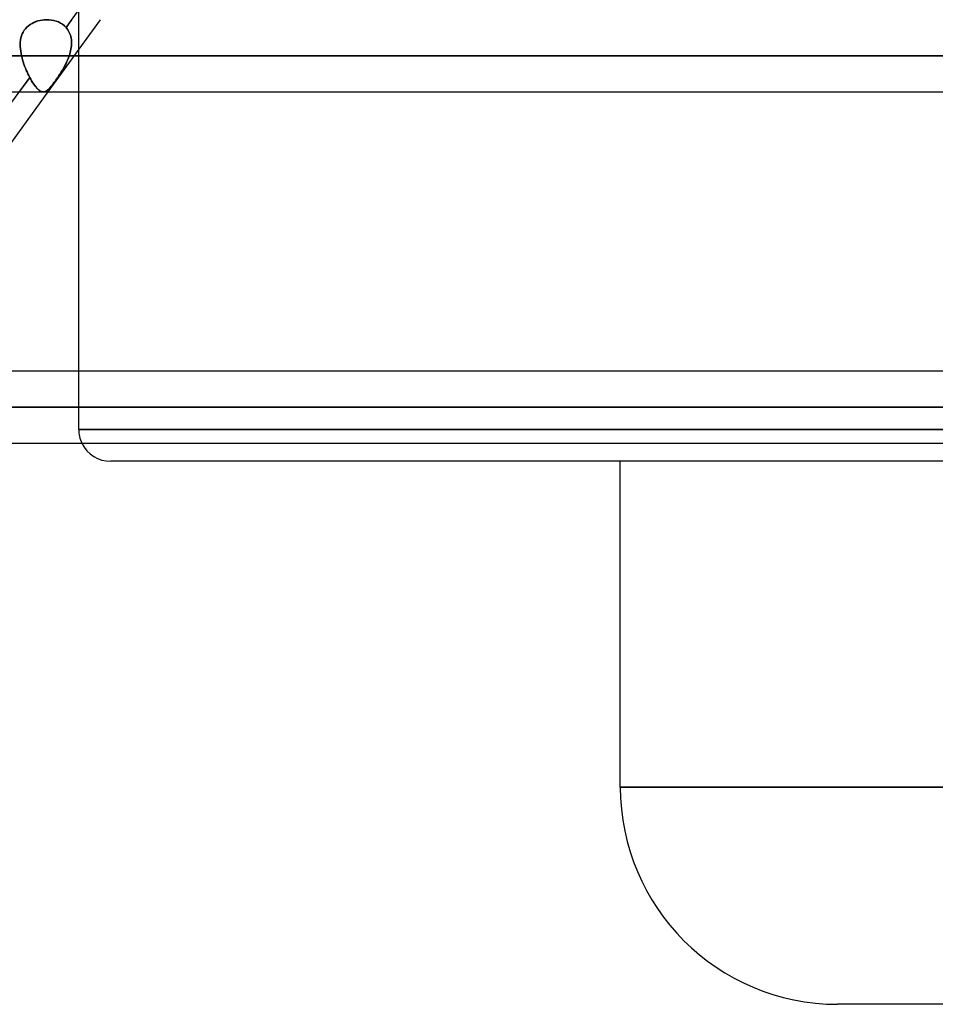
# Model space of a CAD drawing. Header units: millimetres. Extents: x -288 to 288, y -123 to 100.
# Tile 31 of 76: x -73 to -44, y -72 to -41. Entities that reach past the tile are written whole.
import ezdxf

# ---------------------------------------------------------------- set-up
doc = ezdxf.new("R2010")
doc.units = ezdxf.units.MM
doc.layers.add('MAIN-1', color=7, linetype='Continuous')
doc.layers.add('MAIN-2', color=7, linetype='Continuous')

msp = doc.modelspace()

# ---------------------------------------------------------------- linework, layer by layer
at = {"layer": 'MAIN-1'}
for p, q in [((-163.851, -42.305), (163.851, -42.305)), ((-163.059, -43.435), (163.059, -43.435)), ((-72.157, -43.435), (-78.505, -52.175)), ((-71.19, -52.175), (-71.19, -43.435)), ((155.118, -52.175), (-155.118, -52.175)), ((-155.857, -53.305), (155.857, -53.305)), ((-155.254, -54.435), (155.254, -54.435)), ((0, -55), (-70.19, -55)), ((-54.24, -65.2), (-54.24, -55)), ((0, -65.2), (-54.24, -65.2)), ((0, -72), (-47.44, -72))]:
    msp.add_line(p, q, dxfattribs=at)
for centre, radius, start, end in [((-70.19, -54), 1, 205.7854, 269.9999), ((-47.44, -65.2), 6.8, 180, 270)]:
    msp.add_arc(centre, radius, start, end, dxfattribs=at)
at = {"layer": 'MAIN-2'}
for p, q in [((-71.588, -41.417), (-64.724, -31.968)), ((-71.19, -43.435), (-71.19, -36.336)), ((-72.652, -41.292), (-72.709, -41.327)), ((-72.709, -41.327), (-72.652, -41.293)), ((-72.593, -41.262), (-72.652, -41.292)), ((-72.652, -41.293), (-72.593, -41.262)), ((-72.531, -41.236), (-72.593, -41.262)), ((-72.593, -41.262), (-72.531, -41.237)), ((-72.467, -41.215), (-72.531, -41.236)), ((-72.531, -41.237), (-72.468, -41.215)), ((-72.468, -41.215), (-72.403, -41.199)), ((-72.402, -41.199), (-72.467, -41.215)), ((-72.403, -41.199), (-72.337, -41.186)), ((-72.336, -41.186), (-72.402, -41.199)), ((-72.337, -41.186), (-72.27, -41.179)), ((-72.27, -41.179), (-72.336, -41.186)), ((-72.203, -41.175), (-72.27, -41.179)), ((-72.27, -41.179), (-72.203, -41.175)), ((-72.125, -41.177), (-72.203, -41.175)), ((-72.203, -41.175), (-72.125, -41.177)), ((-70.515, -41.175), (-72.157, -43.435)), ((-72.047, -41.185), (-72.125, -41.177)), ((-72.125, -41.177), (-72.047, -41.185)), ((-71.972, -41.199), (-72.047, -41.185)), ((-72.047, -41.185), (-71.972, -41.199)), ((-71.898, -41.22), (-71.972, -41.199)), ((-71.972, -41.199), (-71.898, -41.22)), ((-71.827, -41.247), (-71.898, -41.22)), ((-71.898, -41.22), (-71.827, -41.247)), ((-71.76, -41.28), (-71.827, -41.247)), ((-71.827, -41.247), (-71.761, -41.28)), ((-71.761, -41.28), (-71.698, -41.32)), ((-71.698, -41.32), (-71.76, -41.28)), ((-71.412, -41.175), (-71.588, -41.417)), ((-72.928, -41.563), (-72.957, -41.621)), ((-72.957, -41.622), (-72.928, -41.564)), ((-72.894, -41.508), (-72.928, -41.563)), ((-72.928, -41.564), (-72.894, -41.508)), ((-72.854, -41.456), (-72.894, -41.508)), ((-72.894, -41.508), (-72.855, -41.457)), ((-72.855, -41.457), (-72.81, -41.41)), ((-72.81, -41.409), (-72.854, -41.456)), ((-72.761, -41.366), (-72.81, -41.409)), ((-72.81, -41.41), (-72.762, -41.366)), ((-72.762, -41.366), (-72.709, -41.327)), ((-72.709, -41.327), (-72.761, -41.366)), ((-71.64, -41.366), (-71.698, -41.32)), ((-71.698, -41.32), (-71.64, -41.366)), ((-71.588, -41.417), (-71.64, -41.366)), ((-71.64, -41.366), (-71.588, -41.417)), ((-71.588, -41.417), (-71.558, -41.453)), ((-71.558, -41.453), (-71.588, -41.417)), ((-71.558, -41.453), (-71.531, -41.49)), ((-71.531, -41.49), (-71.558, -41.453)), ((-71.531, -41.49), (-71.507, -41.53)), ((-71.507, -41.53), (-71.531, -41.49)), ((-71.507, -41.53), (-71.485, -41.571)), ((-71.485, -41.571), (-71.507, -41.53)), ((-71.485, -41.571), (-71.467, -41.614)), ((-71.466, -41.614), (-71.485, -41.571)), ((-73.019, -41.879), (-73.022, -41.948)), ((-73.022, -41.948), (-73.019, -41.879)), ((-73.011, -41.811), (-73.019, -41.879)), ((-73.019, -41.879), (-73.011, -41.811)), ((-72.998, -41.746), (-73.011, -41.811)), ((-73.011, -41.811), (-72.998, -41.746)), ((-72.98, -41.682), (-72.998, -41.746)), ((-72.998, -41.746), (-72.98, -41.683)), ((-72.957, -41.621), (-72.98, -41.682)), ((-72.98, -41.683), (-72.957, -41.622)), ((-71.467, -41.614), (-71.451, -41.659)), ((-71.451, -41.659), (-71.466, -41.614)), ((-71.451, -41.659), (-71.438, -41.704)), ((-71.438, -41.705), (-71.451, -41.659)), ((-71.438, -41.704), (-71.428, -41.751)), ((-71.428, -41.751), (-71.438, -41.705)), ((-71.428, -41.751), (-71.421, -41.799)), ((-71.421, -41.799), (-71.428, -41.751)), ((-71.421, -41.799), (-71.417, -41.848)), ((-71.417, -41.848), (-71.421, -41.799)), ((-71.417, -41.848), (-71.415, -41.897)), ((-71.415, -41.897), (-71.417, -41.848)), ((-71.415, -41.897), (-71.416, -41.947)), ((-71.416, -41.947), (-71.415, -41.897)), ((-73.022, -41.948), (-73.021, -42.018)), ((-73.021, -42.018), (-73.022, -41.948)), ((-73.021, -42.018), (-73.016, -42.089)), ((-73.016, -42.088), (-73.021, -42.018)), ((-73.007, -42.16), (-73.016, -42.088)), ((-73.016, -42.089), (-73.007, -42.16)), ((-73.007, -42.16), (-72.995, -42.233)), ((-72.995, -42.232), (-73.007, -42.16)), ((-71.458, -42.203), (-71.472, -42.254)), ((-71.472, -42.254), (-71.458, -42.203)), ((-71.445, -42.151), (-71.458, -42.203)), ((-71.458, -42.203), (-71.445, -42.151)), ((-71.434, -42.1), (-71.445, -42.151)), ((-71.445, -42.151), (-71.434, -42.1)), ((-71.426, -42.049), (-71.434, -42.1)), ((-71.434, -42.1), (-71.426, -42.049)), ((-71.42, -41.998), (-71.426, -42.049)), ((-71.426, -42.049), (-71.42, -41.998)), ((-71.416, -41.947), (-71.42, -41.998)), ((-71.42, -41.998), (-71.416, -41.947)), ((163.851, -42.305), (-163.851, -42.305)), ((162.301, -42.305), (-162.301, -42.305)), ((-162.301, -42.305), (162.301, -42.305)), ((-72.98, -42.305), (-72.995, -42.232)), ((-72.995, -42.233), (-72.98, -42.305)), ((-72.98, -42.305), (72.98, -42.305)), ((-72.964, -42.37), (-72.98, -42.305)), ((-72.98, -42.305), (-72.964, -42.37)), ((72.98, -42.305), (-72.98, -42.305)), ((-72.947, -42.434), (-72.964, -42.37)), ((-72.964, -42.37), (-72.947, -42.434)), ((-72.927, -42.499), (-72.947, -42.434)), ((-72.947, -42.434), (-72.927, -42.499)), ((-72.906, -42.563), (-72.927, -42.499)), ((-72.927, -42.499), (-72.906, -42.563)), ((-71.6, -42.567), (-71.569, -42.503)), ((-71.56, -42.484), (-71.588, -42.542)), ((-71.569, -42.503), (-71.54, -42.438)), ((-71.534, -42.425), (-71.56, -42.484)), ((-71.54, -42.438), (-71.513, -42.372)), ((-71.51, -42.365), (-71.534, -42.425)), ((-71.513, -42.372), (-71.489, -42.305)), ((-71.489, -42.305), (-71.51, -42.365)), ((-71.472, -42.254), (-71.489, -42.305)), ((-71.489, -42.305), (-71.472, -42.254)), ((71.489, -42.305), (-71.489, -42.305)), ((-71.489, -42.305), (71.489, -42.305)), ((-72.883, -42.626), (-72.906, -42.563)), ((-72.906, -42.563), (-72.883, -42.626)), ((-72.859, -42.689), (-72.883, -42.626)), ((-72.883, -42.626), (-72.859, -42.689)), ((-72.834, -42.751), (-72.859, -42.689)), ((-72.859, -42.689), (-72.834, -42.751)), ((-72.807, -42.811), (-72.834, -42.751)), ((-72.834, -42.751), (-72.807, -42.811)), ((-72.78, -42.87), (-72.807, -42.811)), ((-72.807, -42.811), (-72.78, -42.87)), ((-71.774, -42.87), (-71.737, -42.812)), ((-71.741, -42.818), (-71.774, -42.87)), ((-71.709, -42.765), (-71.741, -42.818)), ((-71.737, -42.812), (-71.702, -42.753)), ((-71.677, -42.711), (-71.709, -42.765)), ((-71.702, -42.753), (-71.667, -42.692)), ((-71.646, -42.656), (-71.677, -42.711)), ((-71.667, -42.692), (-71.633, -42.63)), ((-71.616, -42.599), (-71.646, -42.656)), ((-71.633, -42.63), (-71.6, -42.567)), ((-71.588, -42.542), (-71.616, -42.599)), ((-79.584, -52.426), (-72.724, -42.982)), ((-72.724, -42.982), (-73.053, -43.435)), ((-72.752, -42.927), (-72.78, -42.87)), ((-72.78, -42.87), (-72.752, -42.927)), ((-72.724, -42.982), (-72.752, -42.927)), ((-72.752, -42.927), (-72.724, -42.982)), ((-72.694, -43.037), (-72.724, -42.982)), ((-72.724, -42.982), (-72.692, -43.041)), ((-72.664, -43.09), (-72.694, -43.037)), ((-72.692, -43.041), (-72.659, -43.097)), ((-72.633, -43.139), (-72.664, -43.09)), ((-72.659, -43.097), (-72.627, -43.149)), ((-72.604, -43.184), (-72.633, -43.139)), ((-72.627, -43.149), (-72.595, -43.196)), ((-71.968, -43.152), (-71.998, -43.191)), ((-71.988, -43.178), (-71.955, -43.133)), ((-71.937, -43.11), (-71.968, -43.152)), ((-71.955, -43.133), (-71.92, -43.086)), ((-71.906, -43.065), (-71.937, -43.11)), ((-71.92, -43.086), (-71.884, -43.035)), ((-71.873, -43.018), (-71.906, -43.065)), ((-71.884, -43.035), (-71.848, -42.981)), ((-71.84, -42.97), (-71.873, -43.018)), ((-71.848, -42.981), (-71.811, -42.926)), ((-71.807, -42.921), (-71.84, -42.97)), ((-71.811, -42.926), (-71.774, -42.87)), ((-71.774, -42.87), (-71.807, -42.921)), ((-72.574, -43.226), (-72.604, -43.184)), ((-72.595, -43.196), (-72.563, -43.24)), ((-72.545, -43.265), (-72.574, -43.226)), ((-72.563, -43.24), (-72.532, -43.28)), ((-72.516, -43.299), (-72.545, -43.265)), ((-72.532, -43.28), (-72.502, -43.315)), ((-72.488, -43.33), (-72.516, -43.299)), ((-72.502, -43.315), (-72.472, -43.346)), ((-72.46, -43.357), (-72.488, -43.33)), ((-72.472, -43.346), (-72.443, -43.372)), ((-72.433, -43.38), (-72.46, -43.357)), ((-72.443, -43.372), (-72.414, -43.394)), ((-72.407, -43.399), (-72.433, -43.38)), ((-72.414, -43.394), (-72.387, -43.411)), ((-72.381, -43.414), (-72.407, -43.399)), ((-72.387, -43.411), (-72.359, -43.423)), ((-72.356, -43.425), (-72.381, -43.414)), ((-72.359, -43.423), (-72.333, -43.431)), ((-72.331, -43.432), (-72.356, -43.425)), ((-72.333, -43.431), (-72.307, -43.435)), ((-72.307, -43.435), (-72.331, -43.432)), ((-72.285, -43.434), (-72.307, -43.435)), ((-72.307, -43.435), (-72.283, -43.434)), ((-72.263, -43.431), (-72.285, -43.434)), ((-72.283, -43.434), (-72.258, -43.43)), ((-72.241, -43.424), (-72.263, -43.431)), ((-72.258, -43.43), (-72.234, -43.421)), ((-72.22, -43.414), (-72.241, -43.424)), ((-72.234, -43.421), (-72.21, -43.409)), ((-72.198, -43.402), (-72.22, -43.414)), ((-72.21, -43.409), (-72.186, -43.393)), ((-72.176, -43.386), (-72.198, -43.402)), ((-72.186, -43.393), (-72.161, -43.374)), ((-72.153, -43.367), (-72.176, -43.386)), ((-72.161, -43.374), (-72.135, -43.351)), ((-72.13, -43.345), (-72.153, -43.367)), ((-72.135, -43.351), (-72.109, -43.324)), ((-72.106, -43.321), (-72.13, -43.345)), ((-72.109, -43.324), (-72.081, -43.293)), ((-72.08, -43.293), (-72.106, -43.321)), ((-72.081, -43.293), (-72.051, -43.258)), ((-72.054, -43.261), (-72.08, -43.293)), ((-72.026, -43.227), (-72.054, -43.261)), ((-72.051, -43.258), (-72.02, -43.22)), ((-71.998, -43.191), (-72.026, -43.227)), ((-72.02, -43.22), (-71.988, -43.178)), ((-71.19, -54), (-71.19, -52.175)), ((155.857, -53.305), (-155.857, -53.305)), ((154.141, -53.305), (-154.141, -53.305)), ((-154.141, -53.305), (154.141, -53.305)), ((-143.269, -53.305), (143.269, -53.305)), ((143.269, -53.305), (-143.269, -53.305)), ((141.67, -53.305), (-141.67, -53.305)), ((-141.67, -53.305), (141.67, -53.305)), ((-130.796, -53.305), (130.796, -53.305)), ((130.796, -53.305), (-130.796, -53.305)), ((129.197, -53.305), (-129.197, -53.305)), ((-129.197, -53.305), (129.197, -53.305)), ((-118.323, -53.305), (118.323, -53.305)), ((118.323, -53.305), (-118.323, -53.305)), ((116.724, -53.305), (-116.724, -53.305)), ((-116.724, -53.305), (116.724, -53.305)), ((-105.848, -53.305), (105.848, -53.305)), ((105.848, -53.305), (-105.848, -53.305)), ((104.248, -53.305), (-104.248, -53.305)), ((-104.248, -53.305), (104.248, -53.305)), ((-93.37, -53.305), (93.37, -53.305)), ((93.37, -53.305), (-93.37, -53.305)), ((91.77, -53.305), (-91.77, -53.305)), ((-91.77, -53.305), (91.77, -53.305)), ((-80.888, -53.305), (80.888, -53.305)), ((80.888, -53.305), (-80.888, -53.305)), ((79.486, -53.305), (-79.486, -53.305)), ((-79.486, -53.305), (79.486, -53.305)), ((0, -54), (-71.19, -54)), ((-71.19, -54), (0, -54)), ((-54.24, -65.2), (0, -65.2))]:
    msp.add_line(p, q, dxfattribs=at)
msp.add_arc((-70.19, -54), 1, 180, 205.7854, dxfattribs=at)

doc.saveas('drawing.dxf')
